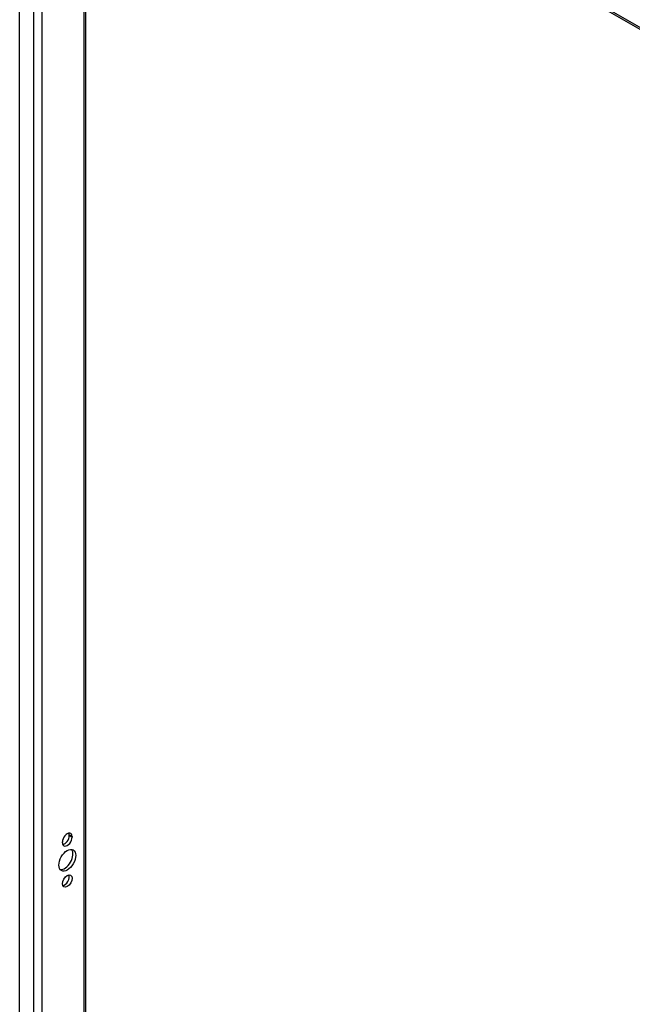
# Model space of a CAD drawing. Header units: inches. Extents: x 18 to 168, y 13 to 111.
# Tile 74 of 89: x 142.45 to 150.91, y 66.73 to 80.33. Entities that reach past the tile are written whole.
import ezdxf

# ---------------------------------------------------------------- set-up
doc = ezdxf.new("R2010")
doc.units = ezdxf.units.IN
doc.header["$MEASUREMENT"] = 0
doc.layers.add('Visible Edges(ANSI)', color=7, linetype='Continuous', lineweight=25)
doc.layers.add('Visible Tangent Edges(ANSI)', color=7, linetype='Continuous', lineweight=25)

msp = doc.modelspace()

# ---------------------------------------------------------------- linework, layer by layer
at = {"layer": 'Visible Edges(ANSI)'}
for p, q in [((142.449, 52.039), (142.449, 85.217)), ((158.465, 75.906), (142.716, 84.975)), ((143.361, 84.603), (143.361, 52.422)), ((143.041, 68.961), (143.041, 68.971)), ((143.135, 69.058), (143.135, 69.069)), ((143.173, 69.047), (143.173, 69.037))]:
    msp.add_line(p, q, dxfattribs=at)
for centre, major_axis, start_param, end_param in [((143.107, 69.009), (0.0467, 0.081), 5.495853, 8.637446), ((143.069, 69.031), (0.0467, 0.081), 5.495853, 5.871617), ((143.107, 68.999), (-0.0467, -0.081), 5.495853, 8.637446), ((143.069, 69.02), (0.0467, 0.081), 3.553161, 5.495853), ((143.069, 68.739), (-0.082, -0.143), 0.228681, 2.912911), ((143.069, 68.453), (0.0467, 0.081), 3.553161, 5.871617)]:
    msp.add_ellipse(centre, major_axis=major_axis, ratio=0.578093, start_param=start_param, end_param=end_param, dxfattribs=at)
for centre, major_axis in [((143.107, 68.718), (-0.082, -0.143)), ((143.107, 68.432), (-0.0467, -0.081))]:
    msp.add_ellipse(centre, major_axis=major_axis, ratio=0.578093, dxfattribs=at)
at = {"layer": 'Visible Tangent Edges(ANSI)'}
for p, q in [((142.641, 85.047), (158.505, 75.911)), ((142.641, 85.047), (142.641, 51.989)), ((142.759, 52.083), (142.759, 84.95)), ((143.336, 84.618), (143.336, 52.415)), ((143.135, 69.069), (143.173, 69.047)), ((143.135, 69.058), (143.173, 69.037))]:
    msp.add_line(p, q, dxfattribs=at)

doc.saveas('drawing.dxf')
